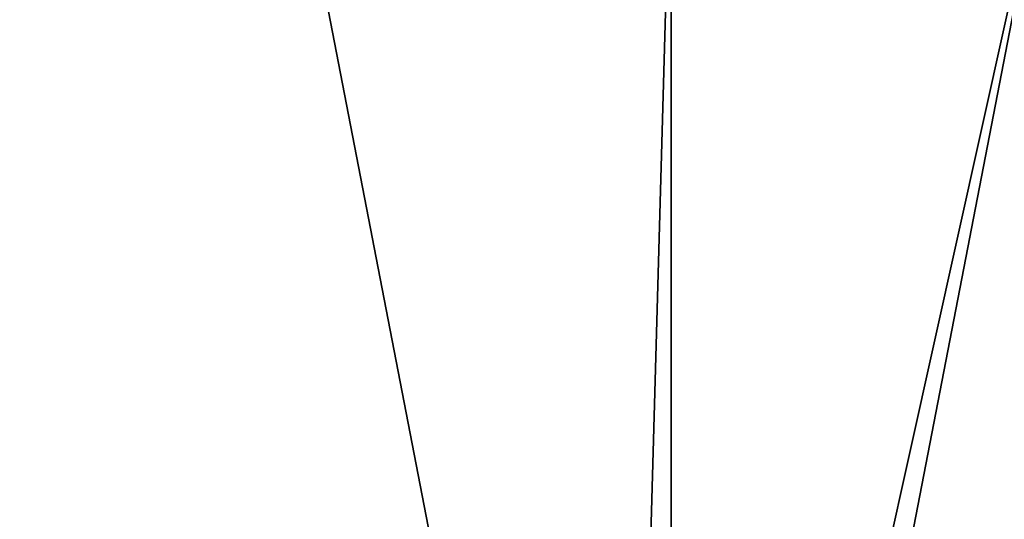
# Model space of a CAD drawing. Header units: metres. Extents: x -1004 to 0, y -708 to 0.
# Tile 47 of 93: x -666 to -418, y -254 to -128. Entities that reach past the tile are written whole.
import ezdxf

# ---------------------------------------------------------------- set-up
doc = ezdxf.new("R2010")
doc.units = ezdxf.units.M

msp = doc.modelspace()

# ---------------------------------------------------------------- linework, layer by layer
at = {"layer": 'top0123459'}
for points in [[(-10, -10, 90), (-787.024658, -653.266907, 90), (-994.049377, -10, 90)], [(-217.024689, -653.266907, 90), (-787.024658, -653.266907, 90), (-10, -10, 90)], [(-939.295715, -187.940216, 115.05761), (-941.707825, -218.630936, 114.521904), (-645.875183, -73.613029, 117.0532)], [(-941.707825, -218.630936, 114.521904), (-597.932983, -74.810768, 117.032295), (-645.875183, -73.613029, 117.0532)], [(-939.295715, -187.940216, 115.05761), (-645.875183, -73.613029, 117.0532), (-693.802979, -71.936363, 117.082466)], [(-943.563782, -249.360291, 113.985519), (-944.863037, -280.118225, 113.448639), (-597.932983, -74.810768, 117.032295)], [(-597.932983, -74.810768, 117.032295), (-944.863037, -280.118225, 113.448639), (-514.138, -508.234344, 109.46685)], [(-941.707825, -218.630936, 114.521904), (-943.563782, -249.360291, 113.985519), (-597.932983, -74.810768, 117.032295)], [(-502.024689, -75.769028, 117.015564), (-597.932983, -74.810768, 117.032295), (-514.138, -508.234344, 109.46685)], [(-502.024689, -507.113647, 109.48642), (-502.024689, -75.769028, 117.015564), (-514.138, -508.234344, 109.46685)], [(-489.911804, -508.234253, 109.466858), (-406.116364, -74.810768, 117.032295), (-502.024689, -507.113647, 109.48642)], [(-406.116364, -74.810768, 117.032295), (-502.024689, -75.769028, 117.015564), (-502.024689, -507.113647, 109.48642)], [(-489.911804, -508.234253, 109.466858), (-59.186478, -280.118256, 113.448639), (-406.116364, -74.810768, 117.032295)]]:
    msp.add_3dface(points, dxfattribs=at)

doc.saveas('drawing.dxf')
